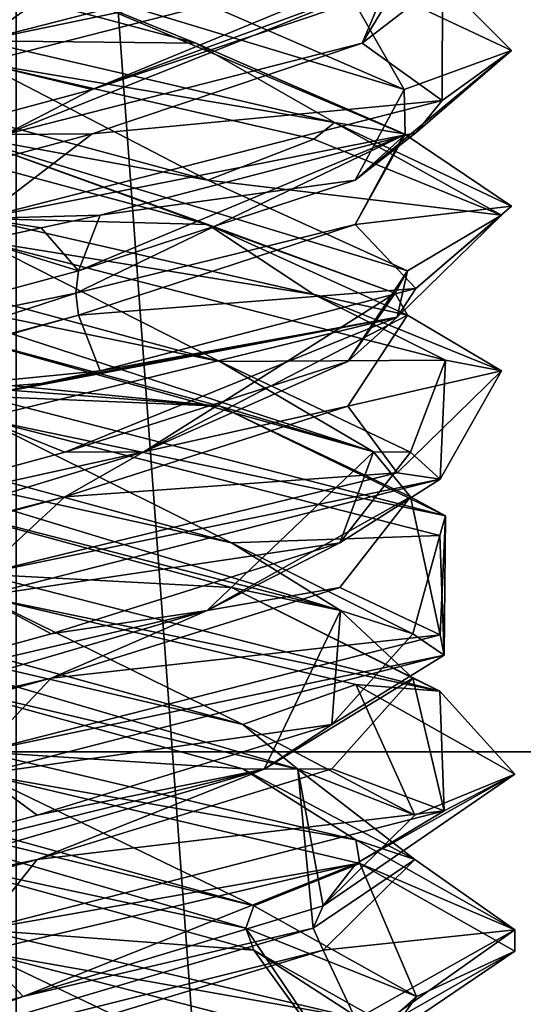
# Model space of a CAD drawing. Header units: millimetres. Extents: x -19 to 152, y -2 to 200.
# Tile 84 of 162: x -13.19 to -11.78, y 30.09 to 32.86. Entities that reach past the tile are written whole.
import ezdxf

# ---------------------------------------------------------------- set-up
doc = ezdxf.new("R2010")
doc.units = ezdxf.units.MM
doc.header["$LTSCALE"] = 65.185185
for name, color, linetype in [('196', 7, 'CONTINUOUS'), ('197', 7, 'CONTINUOUS'), ('198', 7, 'CONTINUOUS'), ('208', 7, 'CONTINUOUS'), ('209', 7, 'CONTINUOUS'), ('210', 7, 'CONTINUOUS'), ('220', 7, 'CONTINUOUS'), ('221', 7, 'CONTINUOUS'), ('222', 7, 'CONTINUOUS'), ('223', 7, 'CONTINUOUS'), ('224', 7, 'CONTINUOUS'), ('225', 7, 'CONTINUOUS'), ('226', 7, 'CONTINUOUS'), ('227', 7, 'CONTINUOUS'), ('228', 7, 'CONTINUOUS'), ('229', 7, 'CONTINUOUS'), ('230', 7, 'CONTINUOUS'), ('231', 7, 'CONTINUOUS'), ('241', 7, 'CONTINUOUS'), ('242', 7, 'CONTINUOUS'), ('243', 7, 'CONTINUOUS'), ('244', 7, 'CONTINUOUS'), ('245', 7, 'CONTINUOUS'), ('340', 7, 'CONTINUOUS'), ('676', 7, 'CONTINUOUS'), ('677', 7, 'CONTINUOUS'), ('779', 7, 'CONTINUOUS')]:
    doc.layers.add(name, color=color, linetype=linetype)

msp = doc.modelspace()

# ---------------------------------------------------------------- linework, layer by layer
at = {"layer": '196', "color": 7, "linetype": 'Continuous'}
for points in [[(-12.1015, 32.0277, -0.2736), (-12.2697, 31.7726, 0.6707), (-11.8376, 31.8714, -0.3338), (-12.1015, 32.0277, -0.2736)], [(-11.8376, 31.8714, -0.3338), (-12.2697, 31.7726, 0.6707), (-12.1305, 31.5846, 0.9393), (-11.8376, 31.8714, -0.3338)], [(-12.2697, 31.7726, 0.6707), (-13.065, 31.5175, 1.2067), (-12.1305, 31.5846, 0.9393), (-12.2697, 31.7726, 0.6707)], [(-13.065, 31.5175, 1.2067), (-13.3, 31.3, 1.5), (-12.1305, 31.5846, 0.9393), (-13.065, 31.5175, 1.2067)], [(-14.0033, 31.2624, 1.0083), (-13.3, 31.3, 1.5), (-13.065, 31.5175, 1.2067), (-14.0033, 31.2624, 1.0083)], [(-12.5335, 30.242, -0.9612), (-13.3, 30.3, -1.5), (-13.4572, 30.4971, -1.2193), (-12.5335, 30.242, -0.9612)], [(-13.3, 30.3, -1.5), (-12.5335, 30.242, -0.9612), (-12.2353, 30.0488, -1.0566), (-13.3, 30.3, -1.5)], [(-12.5335, 30.242, -0.9612), (-12.0763, 29.9869, -0.118), (-12.2353, 30.0488, -1.0566), (-12.5335, 30.242, -0.9612)]]:
    msp.add_3dface(points, dxfattribs=at)
at = {"layer": '197', "color": 7, "linetype": 'Continuous'}
for points in [[(-12.2697, 31.8976, 0.6707), (-12.1366, 32.0902, -0.2655), (-12.1015, 32.1527, -0.2736), (-12.2697, 31.8976, 0.6707)], [(-12.8434, 31.6438, 1.1024), (-12.1015, 32.0277, -0.2736), (-12.1366, 32.0902, -0.2655), (-12.8434, 31.6438, 1.1024)], [(-12.8434, 31.6438, 1.1024), (-12.1366, 32.0902, -0.2655), (-12.2697, 31.8976, 0.6707), (-12.8434, 31.6438, 1.1024)], [(-12.2697, 31.7726, 0.6707), (-12.1015, 32.0277, -0.2736), (-12.8434, 31.6438, 1.1024), (-12.2697, 31.7726, 0.6707)], [(-13.065, 31.6425, 1.2067), (-12.8434, 31.6438, 1.1024), (-12.2697, 31.8976, 0.6707), (-13.065, 31.6425, 1.2067)], [(-13.065, 31.5175, 1.2067), (-12.2697, 31.7726, 0.6707), (-12.8434, 31.6438, 1.1024), (-13.065, 31.5175, 1.2067)], [(-14.3104, 31.1973, 0.6349), (-13.065, 31.5175, 1.2067), (-12.8434, 31.6438, 1.1024), (-14.3104, 31.1973, 0.6349)], [(-14.3104, 31.1973, 0.6349), (-12.8434, 31.6438, 1.1024), (-14.0033, 31.3874, 1.0083), (-14.3104, 31.1973, 0.6349)], [(-14.0033, 31.3874, 1.0083), (-12.8434, 31.6438, 1.1024), (-13.065, 31.6425, 1.2067), (-14.0033, 31.3874, 1.0083)], [(-14.0033, 31.2624, 1.0083), (-13.065, 31.5175, 1.2067), (-14.3104, 31.1973, 0.6349), (-14.0033, 31.2624, 1.0083)], [(-12.556, 30.3045, -0.9329), (-13.4572, 30.4971, -1.2193), (-14.0951, 30.7509, -0.8898), (-12.556, 30.3045, -0.9329)], [(-12.556, 30.3045, -0.9329), (-14.0951, 30.7509, -0.8898), (-12.5335, 30.367, -0.9612), (-12.556, 30.3045, -0.9329)], [(-12.5335, 30.367, -0.9612), (-14.0951, 30.7509, -0.8898), (-13.4572, 30.6221, -1.2193), (-12.5335, 30.367, -0.9612)], [(-12.5335, 30.242, -0.9612), (-13.4572, 30.4971, -1.2193), (-12.556, 30.3045, -0.9329), (-12.5335, 30.242, -0.9612)], [(-12.0763, 30.1119, -0.118), (-12.556, 30.3045, -0.9329), (-12.5335, 30.367, -0.9612), (-12.0763, 30.1119, -0.118)], [(-12.2556, 29.858, 0.5772), (-12.5335, 30.242, -0.9612), (-12.556, 30.3045, -0.9329), (-12.2556, 29.858, 0.5772)], [(-12.2556, 29.858, 0.5772), (-12.556, 30.3045, -0.9329), (-12.0763, 30.1119, -0.118), (-12.2556, 29.858, 0.5772)], [(-12.0763, 29.9869, -0.118), (-12.5335, 30.242, -0.9612), (-12.2556, 29.858, 0.5772), (-12.0763, 29.9869, -0.118)], [(-12.3639, 29.8568, 0.7969), (-12.2556, 29.858, 0.5772), (-12.0763, 30.1119, -0.118), (-12.3639, 29.8568, 0.7969)]]:
    msp.add_3dface(points, dxfattribs=at)
at = {"layer": '198', "color": 7, "linetype": 'Continuous'}
for points in [[(-12.1305, 32.0221, 0.9393), (-12.1015, 32.1527, -0.2736), (-11.8376, 32.3089, -0.3338), (-12.1305, 32.0221, 0.9393)], [(-12.2697, 31.8976, 0.6707), (-12.1015, 32.1527, -0.2736), (-12.1305, 32.0221, 0.9393), (-12.2697, 31.8976, 0.6707)], [(-13.3, 31.7375, 1.5), (-13.065, 31.6425, 1.2067), (-12.1305, 32.0221, 0.9393), (-13.3, 31.7375, 1.5)], [(-13.065, 31.6425, 1.2067), (-12.2697, 31.8976, 0.6707), (-12.1305, 32.0221, 0.9393), (-13.065, 31.6425, 1.2067)], [(-13.3, 31.7375, 1.5), (-14.0033, 31.3874, 1.0083), (-13.065, 31.6425, 1.2067), (-13.3, 31.7375, 1.5)], [(-13.3, 30.7375, -1.5), (-12.5335, 30.367, -0.9612), (-13.4572, 30.6221, -1.2193), (-13.3, 30.7375, -1.5)], [(-12.5335, 30.367, -0.9612), (-13.3, 30.7375, -1.5), (-12.2353, 30.4863, -1.0566), (-12.5335, 30.367, -0.9612)], [(-12.0763, 30.1119, -0.118), (-12.5335, 30.367, -0.9612), (-12.2353, 30.4863, -1.0566), (-12.0763, 30.1119, -0.118)], [(-11.8, 30.2392, -0.0079), (-12.0763, 30.1119, -0.118), (-12.2353, 30.4863, -1.0566), (-11.8, 30.2392, -0.0079)], [(-12.3639, 29.8568, 0.7969), (-12.0763, 30.1119, -0.118), (-11.8, 30.2392, -0.0079), (-12.3639, 29.8568, 0.7969)], [(-12.2403, 29.9872, 1.0616), (-12.3639, 29.8568, 0.7969), (-11.8, 30.2392, -0.0079), (-12.2403, 29.9872, 1.0616)]]:
    msp.add_3dface(points, dxfattribs=at)
at = {"layer": '208', "color": 7, "linetype": 'Continuous'}
for points in [[(-13.0264, 32.0277, 1.1985), (-13.9707, 31.7726, 1.0303), (-12.9662, 31.8714, 1.4624), (-13.0264, 32.0277, 1.1985)], [(-12.9662, 31.8714, 1.4624), (-13.9707, 31.7726, 1.0303), (-13.132, 31.8357, 1.4906), (-12.9662, 31.8714, 1.4624)], [(-13.9707, 31.7726, 1.0303), (-13.3, 31.8, 1.5), (-13.132, 31.8357, 1.4906), (-13.9707, 31.7726, 1.0303)], [(-12.5647, 30.7522, -0.9852), (-13.3, 30.8, -1.5), (-13.4962, 31.0073, -1.2136), (-12.5647, 30.7522, -0.9852)], [(-13.3, 30.8, -1.5), (-12.5647, 30.7522, -0.9852), (-12.247, 30.5523, -1.0683), (-13.3, 30.8, -1.5)], [(-12.5647, 30.7522, -0.9852), (-12.0807, 30.4971, -0.1572), (-12.247, 30.5523, -1.0683), (-12.5647, 30.7522, -0.9852)], [(-12.247, 30.5523, -1.0683), (-12.0807, 30.4971, -0.1572), (-11.8, 30.3, -0.0001), (-12.247, 30.5523, -1.0683)], [(-12.0807, 30.4971, -0.1572), (-12.3388, 30.242, 0.7665), (-11.8, 30.3, -0.0001), (-12.0807, 30.4971, -0.1572)], [(-11.8, 30.3, -0.0001), (-12.3388, 30.242, 0.7665), (-12.2472, 30.0477, 1.0684), (-11.8, 30.3, -0.0001)], [(-12.3388, 30.242, 0.7665), (-13.182, 29.9869, 1.2237), (-12.2472, 30.0477, 1.0684), (-12.3388, 30.242, 0.7665)]]:
    msp.add_3dface(points, dxfattribs=at)
at = {"layer": '209', "color": 7, "linetype": 'Continuous'}
for points in [[(-13.9707, 31.8976, 1.0303), (-13.0345, 32.0902, 1.1634), (-13.0264, 32.1527, 1.1985), (-13.9707, 31.8976, 1.0303)], [(-14.4024, 31.6438, 0.4566), (-13.0264, 32.0277, 1.1985), (-13.0345, 32.0902, 1.1634), (-14.4024, 31.6438, 0.4566)], [(-14.4024, 31.6438, 0.4566), (-13.0345, 32.0902, 1.1634), (-13.9707, 31.8976, 1.0303), (-14.4024, 31.6438, 0.4566)], [(-13.9707, 31.7726, 1.0303), (-13.0264, 32.0277, 1.1985), (-14.4024, 31.6438, 0.4566), (-13.9707, 31.7726, 1.0303)], [(-12.4102, 30.7509, -0.7951), (-13.4962, 31.0073, -1.2136), (-13.9349, 31.1973, -1.0104), (-12.4102, 30.7509, -0.7951)], [(-12.4102, 30.7509, -0.7951), (-13.9349, 31.1973, -1.0104), (-12.5647, 30.8772, -0.9852), (-12.4102, 30.7509, -0.7951)], [(-12.5647, 30.8772, -0.9852), (-13.9349, 31.1973, -1.0104), (-13.4962, 31.1323, -1.2136), (-12.5647, 30.8772, -0.9852)], [(-12.5647, 30.7522, -0.9852), (-13.4962, 31.0073, -1.2136), (-12.4102, 30.7509, -0.7951), (-12.5647, 30.7522, -0.9852)], [(-12.0807, 30.6221, -0.1572), (-12.4102, 30.7509, -0.7951), (-12.5647, 30.8772, -0.9852), (-12.0807, 30.6221, -0.1572)], [(-12.0807, 30.4971, -0.1572), (-12.5647, 30.7522, -0.9852), (-12.4102, 30.7509, -0.7951), (-12.0807, 30.4971, -0.1572)], [(-12.3671, 30.3045, 0.744), (-12.0807, 30.4971, -0.1572), (-12.4102, 30.7509, -0.7951), (-12.3671, 30.3045, 0.744)], [(-12.3671, 30.3045, 0.744), (-12.4102, 30.7509, -0.7951), (-12.3388, 30.367, 0.7665), (-12.3671, 30.3045, 0.744)], [(-12.3388, 30.367, 0.7665), (-12.4102, 30.7509, -0.7951), (-12.0807, 30.6221, -0.1572), (-12.3388, 30.367, 0.7665)], [(-12.3388, 30.242, 0.7665), (-12.0807, 30.4971, -0.1572), (-12.3671, 30.3045, 0.744), (-12.3388, 30.242, 0.7665)], [(-13.182, 30.1119, 1.2237), (-12.3671, 30.3045, 0.744), (-12.3388, 30.367, 0.7665), (-13.182, 30.1119, 1.2237)], [(-13.8772, 29.858, 1.0444), (-12.3388, 30.242, 0.7665), (-12.3671, 30.3045, 0.744), (-13.8772, 29.858, 1.0444)], [(-13.8772, 29.858, 1.0444), (-12.3671, 30.3045, 0.744), (-13.182, 30.1119, 1.2237), (-13.8772, 29.858, 1.0444)], [(-13.182, 29.9869, 1.2237), (-12.3388, 30.242, 0.7665), (-13.8772, 29.858, 1.0444), (-13.182, 29.9869, 1.2237)], [(-14.0969, 29.8568, 0.9361), (-13.8772, 29.858, 1.0444), (-13.182, 30.1119, 1.2237), (-14.0969, 29.8568, 0.9361)]]:
    msp.add_3dface(points, dxfattribs=at)
at = {"layer": '210', "color": 7, "linetype": 'Continuous'}
for points in [[(-13.132, 32.2732, 1.4906), (-13.0264, 32.1527, 1.1985), (-12.9662, 32.3089, 1.4624), (-13.132, 32.2732, 1.4906)], [(-13.3, 32.2375, 1.5), (-13.0264, 32.1527, 1.1985), (-13.132, 32.2732, 1.4906), (-13.3, 32.2375, 1.5)], [(-13.3, 32.2375, 1.5), (-13.9707, 31.8976, 1.0303), (-13.0264, 32.1527, 1.1985), (-13.3, 32.2375, 1.5)], [(-13.3, 31.2375, -1.5), (-12.5647, 30.8772, -0.9852), (-13.4962, 31.1323, -1.2136), (-13.3, 31.2375, -1.5)], [(-12.5647, 30.8772, -0.9852), (-13.3, 31.2375, -1.5), (-12.247, 30.9898, -1.0683), (-12.5647, 30.8772, -0.9852)], [(-12.0807, 30.6221, -0.1572), (-12.5647, 30.8772, -0.9852), (-12.247, 30.9898, -1.0683), (-12.0807, 30.6221, -0.1572)], [(-11.8, 30.7375, -0.0001), (-12.0807, 30.6221, -0.1572), (-12.247, 30.9898, -1.0683), (-11.8, 30.7375, -0.0001)], [(-12.3388, 30.367, 0.7665), (-12.0807, 30.6221, -0.1572), (-11.8, 30.7375, -0.0001), (-12.3388, 30.367, 0.7665)], [(-12.2472, 30.4852, 1.0684), (-12.3388, 30.367, 0.7665), (-11.8, 30.7375, -0.0001), (-12.2472, 30.4852, 1.0684)], [(-13.3, 30.2375, 1.5), (-13.182, 30.1119, 1.2237), (-12.2472, 30.4852, 1.0684), (-13.3, 30.2375, 1.5)], [(-13.182, 30.1119, 1.2237), (-12.3388, 30.367, 0.7665), (-12.2472, 30.4852, 1.0684), (-13.182, 30.1119, 1.2237)], [(-13.3, 30.2375, 1.5), (-14.0969, 29.8568, 0.9361), (-13.182, 30.1119, 1.2237), (-13.3, 30.2375, 1.5)]]:
    msp.add_3dface(points, dxfattribs=at)
at = {"layer": '220', "color": 7, "linetype": 'Continuous'}
for points in [[(-12.5967, 31.2624, -1.0083), (-13.3, 31.3, -1.5), (-13.535, 31.5175, -1.2067), (-12.5967, 31.2624, -1.0083)], [(-12.011, 30.9709, -0.7671), (-13.3, 31.3, -1.5), (-12.5967, 31.2624, -1.0083), (-12.011, 30.9709, -0.7671)], [(-12.0864, 31.0073, -0.1962), (-12.011, 30.9709, -0.7671), (-12.5967, 31.2624, -1.0083), (-12.0864, 31.0073, -0.1962)], [(-12.3148, 30.7522, 0.7353), (-11.9987, 30.6343, 0.746), (-12.0864, 31.0073, -0.1962), (-12.3148, 30.7522, 0.7353)], [(-11.9987, 30.6343, 0.746), (-12.011, 30.9709, -0.7671), (-12.0864, 31.0073, -0.1962), (-11.9987, 30.6343, 0.746)], [(-13.1428, 30.4971, 1.2193), (-11.9987, 30.6343, 0.746), (-12.3148, 30.7522, 0.7353), (-13.1428, 30.4971, 1.2193)], [(-13.3, 30.3, 1.5), (-11.9987, 30.6343, 0.746), (-13.1428, 30.4971, 1.2193), (-13.3, 30.3, 1.5)], [(-14.0665, 30.242, 0.9612), (-13.3, 30.3, 1.5), (-13.1428, 30.4971, 1.2193), (-14.0665, 30.242, 0.9612)]]:
    msp.add_3dface(points, dxfattribs=at)
at = {"layer": '221', "color": 7, "linetype": 'Continuous'}
for points in [[(-12.2896, 31.1973, -0.6349), (-13.535, 31.5175, -1.2067), (-13.7566, 31.6438, -1.1024), (-12.2896, 31.1973, -0.6349)], [(-12.2896, 31.1973, -0.6349), (-13.7566, 31.6438, -1.1024), (-12.5967, 31.3874, -1.0083), (-12.2896, 31.1973, -0.6349)], [(-12.5967, 31.3874, -1.0083), (-13.7566, 31.6438, -1.1024), (-13.535, 31.6425, -1.2067), (-12.5967, 31.3874, -1.0083)], [(-12.5967, 31.2624, -1.0083), (-13.535, 31.5175, -1.2067), (-12.2896, 31.1973, -0.6349), (-12.5967, 31.2624, -1.0083)], [(-12.0864, 31.1323, -0.1962), (-12.2896, 31.1973, -0.6349), (-12.5967, 31.3874, -1.0083), (-12.0864, 31.1323, -0.1962)], [(-12.0864, 31.0073, -0.1962), (-12.5967, 31.2624, -1.0083), (-12.2896, 31.1973, -0.6349), (-12.0864, 31.0073, -0.1962)], [(-12.5049, 30.7509, 0.8898), (-12.0864, 31.0073, -0.1962), (-12.2896, 31.1973, -0.6349), (-12.5049, 30.7509, 0.8898)], [(-12.5049, 30.7509, 0.8898), (-12.2896, 31.1973, -0.6349), (-12.3148, 30.8772, 0.7353), (-12.5049, 30.7509, 0.8898)], [(-12.3148, 30.8772, 0.7353), (-12.2896, 31.1973, -0.6349), (-12.0864, 31.1323, -0.1962), (-12.3148, 30.8772, 0.7353)], [(-12.3148, 30.7522, 0.7353), (-12.0864, 31.0073, -0.1962), (-12.5049, 30.7509, 0.8898), (-12.3148, 30.7522, 0.7353)], [(-13.1428, 30.6221, 1.2193), (-12.5049, 30.7509, 0.8898), (-12.3148, 30.8772, 0.7353), (-13.1428, 30.6221, 1.2193)], [(-14.044, 30.3045, 0.9329), (-12.5049, 30.7509, 0.8898), (-14.0665, 30.367, 0.9612), (-14.044, 30.3045, 0.9329)], [(-14.0665, 30.367, 0.9612), (-12.5049, 30.7509, 0.8898), (-13.1428, 30.6221, 1.2193), (-14.0665, 30.367, 0.9612)], [(-14.044, 30.3045, 0.9329), (-13.1428, 30.4971, 1.2193), (-12.5049, 30.7509, 0.8898), (-14.044, 30.3045, 0.9329)], [(-13.1428, 30.4971, 1.2193), (-12.3148, 30.7522, 0.7353), (-12.5049, 30.7509, 0.8898), (-13.1428, 30.4971, 1.2193)], [(-14.0665, 30.242, 0.9612), (-13.1428, 30.4971, 1.2193), (-14.044, 30.3045, 0.9329), (-14.0665, 30.242, 0.9612)]]:
    msp.add_3dface(points, dxfattribs=at)
at = {"layer": '222', "color": 7, "linetype": 'Continuous'}
for points in [[(-13.3, 31.7375, -1.5), (-12.5967, 31.3874, -1.0083), (-13.535, 31.6425, -1.2067), (-13.3, 31.7375, -1.5)], [(-12.5967, 31.3874, -1.0083), (-13.3, 31.7375, -1.5), (-12.011, 31.4084, -0.7671), (-12.5967, 31.3874, -1.0083)], [(-12.0864, 31.1323, -0.1962), (-12.5967, 31.3874, -1.0083), (-12.011, 31.4084, -0.7671), (-12.0864, 31.1323, -0.1962)], [(-11.9987, 31.0718, 0.746), (-12.0864, 31.1323, -0.1962), (-12.011, 31.4084, -0.7671), (-11.9987, 31.0718, 0.746)], [(-12.3148, 30.8772, 0.7353), (-12.0864, 31.1323, -0.1962), (-11.9987, 31.0718, 0.746), (-12.3148, 30.8772, 0.7353)], [(-13.3, 30.7375, 1.5), (-12.3148, 30.8772, 0.7353), (-11.9987, 31.0718, 0.746), (-13.3, 30.7375, 1.5)], [(-13.3, 30.7375, 1.5), (-13.1428, 30.6221, 1.2193), (-12.3148, 30.8772, 0.7353), (-13.3, 30.7375, 1.5)], [(-13.3, 30.7375, 1.5), (-14.0665, 30.367, 0.9612), (-13.1428, 30.6221, 1.2193), (-13.3, 30.7375, 1.5)]]:
    msp.add_3dface(points, dxfattribs=at)
at = {"layer": '223', "color": 7, "linetype": 'Continuous'}
for points in [[(-12.6627, 32.2828, -1.0513), (-13.3, 32.3, -1.5), (-13.6118, 32.5379, -1.1892), (-12.6627, 32.2828, -1.0513)], [(-12.3655, 32.0859, -1.1733), (-13.3, 32.3, -1.5), (-12.6627, 32.2828, -1.0513), (-12.3655, 32.0859, -1.1733)], [(-12.1015, 32.0277, -0.2736), (-12.3655, 32.0859, -1.1733), (-12.6627, 32.2828, -1.0513), (-12.1015, 32.0277, -0.2736)], [(-12.1015, 32.0277, -0.2736), (-11.8376, 31.8714, -0.3338), (-12.3655, 32.0859, -1.1733), (-12.1015, 32.0277, -0.2736)]]:
    msp.add_3dface(points, dxfattribs=at)
at = {"layer": '224', "color": 7, "linetype": 'Continuous'}
for points in [[(-12.6627, 32.4078, -1.0513), (-13.3669, 32.5366, -1.1914), (-13.6118, 32.6629, -1.1892), (-12.6627, 32.4078, -1.0513)], [(-12.6627, 32.2828, -1.0513), (-13.6118, 32.5379, -1.1892), (-13.3669, 32.5366, -1.1914), (-12.6627, 32.2828, -1.0513)], [(-12.1015, 32.1527, -0.2736), (-12.1366, 32.0902, -0.2655), (-13.3669, 32.5366, -1.1914), (-12.1015, 32.1527, -0.2736)], [(-12.1366, 32.0902, -0.2655), (-12.6627, 32.2828, -1.0513), (-13.3669, 32.5366, -1.1914), (-12.1366, 32.0902, -0.2655)], [(-12.1015, 32.1527, -0.2736), (-13.3669, 32.5366, -1.1914), (-12.6627, 32.4078, -1.0513), (-12.1015, 32.1527, -0.2736)], [(-12.1366, 32.0902, -0.2655), (-12.1015, 32.0277, -0.2736), (-12.6627, 32.2828, -1.0513), (-12.1366, 32.0902, -0.2655)]]:
    msp.add_3dface(points, dxfattribs=at)
at = {"layer": '225', "color": 7, "linetype": 'Continuous'}
for points in [[(-13.3, 32.7375, -1.5), (-12.6627, 32.4078, -1.0513), (-13.6118, 32.6629, -1.1892), (-13.3, 32.7375, -1.5)], [(-12.6627, 32.4078, -1.0513), (-13.3, 32.7375, -1.5), (-12.3655, 32.5234, -1.1733), (-12.6627, 32.4078, -1.0513)], [(-11.8376, 32.3089, -0.3338), (-12.6627, 32.4078, -1.0513), (-12.3655, 32.5234, -1.1733), (-11.8376, 32.3089, -0.3338)], [(-11.8376, 32.3089, -0.3338), (-12.1015, 32.1527, -0.2736), (-12.6627, 32.4078, -1.0513), (-11.8376, 32.3089, -0.3338)]]:
    msp.add_3dface(points, dxfattribs=at)
at = {"layer": '226', "color": 7, "linetype": 'Continuous'}
for points in [[(-12.6967, 32.793, -1.0712), (-13.3, 32.8, -1.5), (-13.6498, 33.0481, -1.1786), (-12.6967, 32.793, -1.0712)], [(-12.3067, 32.5696, -1.124), (-13.3, 32.8, -1.5), (-12.6967, 32.793, -1.0712), (-12.3067, 32.5696, -1.124)], [(-12.1108, 32.5379, -0.3118), (-12.3067, 32.5696, -1.124), (-12.6967, 32.793, -1.0712), (-12.1108, 32.5379, -0.3118)], [(-11.809, 32.3348, -0.1637), (-12.3067, 32.5696, -1.124), (-12.1108, 32.5379, -0.3118), (-11.809, 32.3348, -0.1637)], [(-12.2487, 32.2828, 0.6373), (-11.809, 32.3348, -0.1637), (-12.1108, 32.5379, -0.3118), (-12.2487, 32.2828, 0.6373)], [(-12.0782, 32.103, 0.8702), (-11.809, 32.3348, -0.1637), (-12.2487, 32.2828, 0.6373), (-12.0782, 32.103, 0.8702)], [(-13.0264, 32.0277, 1.1985), (-12.0782, 32.103, 0.8702), (-12.2487, 32.2828, 0.6373), (-13.0264, 32.0277, 1.1985)], [(-13.0264, 32.0277, 1.1985), (-12.9662, 31.8714, 1.4624), (-12.0782, 32.103, 0.8702), (-13.0264, 32.0277, 1.1985)]]:
    msp.add_3dface(points, dxfattribs=at)
at = {"layer": '227', "color": 7, "linetype": 'Continuous'}
for points in [[(-12.6967, 32.793, -1.0712), (-13.6498, 33.0481, -1.1786), (-13.1664, 32.983, -1.1858), (-12.6967, 32.793, -1.0712)], [(-12.1086, 32.5366, -0.0669), (-12.6967, 32.793, -1.0712), (-13.1664, 32.983, -1.1858), (-12.1086, 32.5366, -0.0669)], [(-12.1086, 32.5366, -0.0669), (-13.1664, 32.983, -1.1858), (-12.1108, 32.6629, -0.3118), (-12.1086, 32.5366, -0.0669)], [(-12.1108, 32.6629, -0.3118), (-13.1664, 32.983, -1.1858), (-12.6967, 32.918, -1.0712), (-12.1108, 32.6629, -0.3118)], [(-12.1108, 32.5379, -0.3118), (-12.6967, 32.793, -1.0712), (-12.1086, 32.5366, -0.0669), (-12.1108, 32.5379, -0.3118)], [(-12.2487, 32.4078, 0.6373), (-12.1086, 32.5366, -0.0669), (-12.1108, 32.6629, -0.3118), (-12.2487, 32.4078, 0.6373)], [(-13.0264, 32.1527, 1.1985), (-13.0345, 32.0902, 1.1634), (-12.1086, 32.5366, -0.0669), (-13.0264, 32.1527, 1.1985)], [(-13.0345, 32.0902, 1.1634), (-12.2487, 32.2828, 0.6373), (-12.1086, 32.5366, -0.0669), (-13.0345, 32.0902, 1.1634)], [(-13.0264, 32.1527, 1.1985), (-12.1086, 32.5366, -0.0669), (-12.2487, 32.4078, 0.6373), (-13.0264, 32.1527, 1.1985)], [(-12.2487, 32.2828, 0.6373), (-12.1108, 32.5379, -0.3118), (-12.1086, 32.5366, -0.0669), (-12.2487, 32.2828, 0.6373)], [(-13.0345, 32.0902, 1.1634), (-13.0264, 32.0277, 1.1985), (-12.2487, 32.2828, 0.6373), (-13.0345, 32.0902, 1.1634)]]:
    msp.add_3dface(points, dxfattribs=at)
at = {"layer": '228', "color": 7, "linetype": 'Continuous'}
for points in [[(-12.1108, 32.6629, -0.3118), (-12.6967, 32.918, -1.0712), (-12.3067, 33.0071, -1.124), (-12.1108, 32.6629, -0.3118)], [(-11.809, 32.7723, -0.1637), (-12.1108, 32.6629, -0.3118), (-12.3067, 33.0071, -1.124), (-11.809, 32.7723, -0.1637)], [(-12.2487, 32.4078, 0.6373), (-12.1108, 32.6629, -0.3118), (-11.809, 32.7723, -0.1637), (-12.2487, 32.4078, 0.6373)], [(-12.0782, 32.5405, 0.8702), (-12.2487, 32.4078, 0.6373), (-11.809, 32.7723, -0.1637), (-12.0782, 32.5405, 0.8702)], [(-12.9662, 32.3089, 1.4624), (-12.2487, 32.4078, 0.6373), (-12.0782, 32.5405, 0.8702), (-12.9662, 32.3089, 1.4624)], [(-12.9662, 32.3089, 1.4624), (-13.0264, 32.1527, 1.1985), (-12.2487, 32.4078, 0.6373), (-12.9662, 32.3089, 1.4624)]]:
    msp.add_3dface(points, dxfattribs=at)
at = {"layer": '229', "color": 7, "linetype": 'Continuous'}
for points in [[(-12.2288, 32.793, 0.6033), (-12.0028, 32.9674, -0.7531), (-12.1214, 33.0481, -0.3498), (-12.2288, 32.793, 0.6033)], [(-12.0046, 32.6318, 0.7563), (-12.0028, 32.9674, -0.7531), (-12.2288, 32.793, 0.6033), (-12.0046, 32.6318, 0.7563)], [(-12.9882, 32.5379, 1.1892), (-12.0046, 32.6318, 0.7563), (-12.2288, 32.793, 0.6033), (-12.9882, 32.5379, 1.1892)], [(-13.3, 32.3, 1.5), (-12.0046, 32.6318, 0.7563), (-12.9882, 32.5379, 1.1892), (-13.3, 32.3, 1.5)], [(-13.9373, 32.2828, 1.0513), (-13.3, 32.3, 1.5), (-12.9882, 32.5379, 1.1892), (-13.9373, 32.2828, 1.0513)]]:
    msp.add_3dface(points, dxfattribs=at)
at = {"layer": '230', "color": 7, "linetype": 'Continuous'}
for points in [[(-12.2288, 32.793, 0.6033), (-12.1214, 33.0481, -0.3498), (-12.1142, 32.983, 0.1336), (-12.2288, 32.793, 0.6033)], [(-13.2331, 32.5366, 1.1914), (-12.2288, 32.793, 0.6033), (-12.1142, 32.983, 0.1336), (-13.2331, 32.5366, 1.1914)], [(-13.2331, 32.5366, 1.1914), (-12.1142, 32.983, 0.1336), (-12.9882, 32.6629, 1.1892), (-13.2331, 32.5366, 1.1914)], [(-12.9882, 32.6629, 1.1892), (-12.1142, 32.983, 0.1336), (-12.2288, 32.918, 0.6033), (-12.9882, 32.6629, 1.1892)], [(-12.9882, 32.5379, 1.1892), (-12.2288, 32.793, 0.6033), (-13.2331, 32.5366, 1.1914), (-12.9882, 32.5379, 1.1892)], [(-13.9373, 32.4078, 1.0513), (-13.2331, 32.5366, 1.1914), (-12.9882, 32.6629, 1.1892), (-13.9373, 32.4078, 1.0513)], [(-13.9373, 32.2828, 1.0513), (-12.9882, 32.5379, 1.1892), (-13.2331, 32.5366, 1.1914), (-13.9373, 32.2828, 1.0513)]]:
    msp.add_3dface(points, dxfattribs=at)
at = {"layer": '231', "color": 7, "linetype": 'Continuous'}
for points in [[(-13.3, 32.7375, 1.5), (-12.9882, 32.6629, 1.1892), (-12.0046, 33.0693, 0.7563), (-13.3, 32.7375, 1.5)], [(-12.9882, 32.6629, 1.1892), (-12.2288, 32.918, 0.6033), (-12.0046, 33.0693, 0.7563), (-12.9882, 32.6629, 1.1892)], [(-13.3, 32.7375, 1.5), (-13.9373, 32.4078, 1.0513), (-12.9882, 32.6629, 1.1892), (-13.3, 32.7375, 1.5)]]:
    msp.add_3dface(points, dxfattribs=at)
at = {"layer": '241', "color": 7, "linetype": 'Continuous'}
for points in [[(-12.6293, 31.7726, -1.0303), (-13.6338, 31.8714, -1.4624), (-13.5736, 32.0277, -1.1985), (-12.6293, 31.7726, -1.0303)], [(-13.468, 31.8357, -1.4906), (-13.6338, 31.8714, -1.4624), (-12.6293, 31.7726, -1.0303), (-13.468, 31.8357, -1.4906)], [(-13.3, 31.8, -1.5), (-13.468, 31.8357, -1.4906), (-12.6293, 31.7726, -1.0303), (-13.3, 31.8, -1.5)], [(-13.3, 31.8, -1.5), (-12.6293, 31.7726, -1.0303), (-11.9946, 31.464, -0.7389), (-13.3, 31.8, -1.5)], [(-12.6293, 31.7726, -1.0303), (-12.0933, 31.5175, -0.235), (-11.9946, 31.464, -0.7389), (-12.6293, 31.7726, -1.0303)], [(-12.0933, 31.5175, -0.235), (-12.2917, 31.2624, 0.7033), (-12.0102, 31.1294, 0.7658), (-12.0933, 31.5175, -0.235)], [(-11.9946, 31.464, -0.7389), (-12.0933, 31.5175, -0.235), (-12.0102, 31.1294, 0.7658), (-11.9946, 31.464, -0.7389)], [(-12.2917, 31.2624, 0.7033), (-13.1038, 31.0073, 1.2136), (-12.0102, 31.1294, 0.7658), (-12.2917, 31.2624, 0.7033)], [(-13.1038, 31.0073, 1.2136), (-13.3, 30.8, 1.5), (-12.0102, 31.1294, 0.7658), (-13.1038, 31.0073, 1.2136)], [(-14.0353, 30.7522, 0.9852), (-13.3, 30.8, 1.5), (-13.1038, 31.0073, 1.2136), (-14.0353, 30.7522, 0.9852)]]:
    msp.add_3dface(points, dxfattribs=at)
at = {"layer": '242', "color": 7, "linetype": 'Continuous'}
for points in [[(-12.6293, 31.8976, -1.0303), (-13.5655, 32.0902, -1.1634), (-13.5736, 32.1527, -1.1985), (-12.6293, 31.8976, -1.0303)], [(-12.1976, 31.6438, -0.4566), (-13.5736, 32.0277, -1.1985), (-13.5655, 32.0902, -1.1634), (-12.1976, 31.6438, -0.4566)], [(-12.1976, 31.6438, -0.4566), (-13.5655, 32.0902, -1.1634), (-12.6293, 31.8976, -1.0303), (-12.1976, 31.6438, -0.4566)], [(-12.6293, 31.7726, -1.0303), (-13.5736, 32.0277, -1.1985), (-12.1976, 31.6438, -0.4566), (-12.6293, 31.7726, -1.0303)], [(-12.0933, 31.6425, -0.235), (-12.1976, 31.6438, -0.4566), (-12.6293, 31.8976, -1.0303), (-12.0933, 31.6425, -0.235)], [(-12.0933, 31.5175, -0.235), (-12.6293, 31.7726, -1.0303), (-12.1976, 31.6438, -0.4566), (-12.0933, 31.5175, -0.235)], [(-12.6651, 31.1973, 1.0104), (-12.0933, 31.5175, -0.235), (-12.1976, 31.6438, -0.4566), (-12.6651, 31.1973, 1.0104)], [(-12.6651, 31.1973, 1.0104), (-12.1976, 31.6438, -0.4566), (-12.2917, 31.3874, 0.7033), (-12.6651, 31.1973, 1.0104)], [(-12.2917, 31.3874, 0.7033), (-12.1976, 31.6438, -0.4566), (-12.0933, 31.6425, -0.235), (-12.2917, 31.3874, 0.7033)], [(-12.2917, 31.2624, 0.7033), (-12.0933, 31.5175, -0.235), (-12.6651, 31.1973, 1.0104), (-12.2917, 31.2624, 0.7033)], [(-13.1038, 31.1323, 1.2136), (-12.6651, 31.1973, 1.0104), (-12.2917, 31.3874, 0.7033), (-13.1038, 31.1323, 1.2136)], [(-13.1038, 31.0073, 1.2136), (-12.2917, 31.2624, 0.7033), (-12.6651, 31.1973, 1.0104), (-13.1038, 31.0073, 1.2136)], [(-14.1898, 30.7509, 0.7951), (-13.1038, 31.0073, 1.2136), (-12.6651, 31.1973, 1.0104), (-14.1898, 30.7509, 0.7951)], [(-14.1898, 30.7509, 0.7951), (-12.6651, 31.1973, 1.0104), (-14.0353, 30.8772, 0.9852), (-14.1898, 30.7509, 0.7951)], [(-14.0353, 30.8772, 0.9852), (-12.6651, 31.1973, 1.0104), (-13.1038, 31.1323, 1.2136), (-14.0353, 30.8772, 0.9852)], [(-14.0353, 30.7522, 0.9852), (-13.1038, 31.0073, 1.2136), (-14.1898, 30.7509, 0.7951), (-14.0353, 30.7522, 0.9852)], [(-12.7228, 29.858, -1.0444), (-14.2612, 30.242, -0.7665), (-14.2329, 30.3045, -0.744), (-12.7228, 29.858, -1.0444)], [(-12.7228, 29.858, -1.0444), (-14.2329, 30.3045, -0.744), (-13.418, 30.1119, -1.2237), (-12.7228, 29.858, -1.0444)], [(-13.418, 29.9869, -1.2237), (-14.2612, 30.242, -0.7665), (-12.7228, 29.858, -1.0444), (-13.418, 29.9869, -1.2237)], [(-12.5031, 29.8568, -0.9361), (-12.7228, 29.858, -1.0444), (-13.418, 30.1119, -1.2237), (-12.5031, 29.8568, -0.9361)]]:
    msp.add_3dface(points, dxfattribs=at)
at = {"layer": '243', "color": 7, "linetype": 'Continuous'}
for points in [[(-13.3, 32.2375, -1.5), (-12.6293, 31.8976, -1.0303), (-13.5736, 32.1527, -1.1985), (-13.3, 32.2375, -1.5)], [(-12.6293, 31.8976, -1.0303), (-13.3, 32.2375, -1.5), (-11.9946, 31.9015, -0.7389), (-12.6293, 31.8976, -1.0303)], [(-12.0933, 31.6425, -0.235), (-12.6293, 31.8976, -1.0303), (-11.9946, 31.9015, -0.7389), (-12.0933, 31.6425, -0.235)], [(-12.0102, 31.5669, 0.7658), (-12.0933, 31.6425, -0.235), (-11.9946, 31.9015, -0.7389), (-12.0102, 31.5669, 0.7658)], [(-12.2917, 31.3874, 0.7033), (-12.0933, 31.6425, -0.235), (-12.0102, 31.5669, 0.7658), (-12.2917, 31.3874, 0.7033)], [(-13.3, 31.2375, 1.5), (-12.2917, 31.3874, 0.7033), (-12.0102, 31.5669, 0.7658), (-13.3, 31.2375, 1.5)], [(-13.3, 31.2375, 1.5), (-13.1038, 31.1323, 1.2136), (-12.2917, 31.3874, 0.7033), (-13.3, 31.2375, 1.5)], [(-13.3, 31.2375, 1.5), (-14.0353, 30.8772, 0.9852), (-13.1038, 31.1323, 1.2136), (-13.3, 31.2375, 1.5)], [(-13.3, 30.2375, -1.5), (-12.5031, 29.8568, -0.9361), (-13.418, 30.1119, -1.2237), (-13.3, 30.2375, -1.5)], [(-12.5031, 29.8568, -0.9361), (-13.3, 30.2375, -1.5), (-11.9948, 29.9015, -0.7392), (-12.5031, 29.8568, -0.9361)]]:
    msp.add_3dface(points, dxfattribs=at)
at = {"layer": '244', "color": 7, "linetype": 'Continuous'}
for points in [[(-12.9502, 33.0481, 1.1786), (-13.3, 32.8, 1.5), (-12.0083, 33.1303, 0.7625), (-12.9502, 33.0481, 1.1786)], [(-13.9033, 32.793, 1.0712), (-13.3, 32.8, 1.5), (-12.9502, 33.0481, 1.1786), (-13.9033, 32.793, 1.0712)]]:
    msp.add_3dface(points, dxfattribs=at)
at = {"layer": '245', "color": 7, "linetype": 'Continuous'}
msp.add_3dface([(-13.9033, 32.793, 1.0712), (-12.9502, 33.0481, 1.1786), (-13.4336, 32.983, 1.1858), (-13.9033, 32.793, 1.0712)], dxfattribs=at)
at = {"layer": '340', "color": 7, "linetype": 'Continuous'}
for points in [[(-13.3, 32.8, 1.5), (-12.0046, 33.0693, 0.7563), (-12.0083, 33.1303, 0.7625), (-13.3, 32.8, 1.5)], [(-13.3, 32.8, 1.5), (-13.3, 32.7375, 1.5), (-12.0046, 33.0693, 0.7563), (-13.3, 32.8, 1.5)], [(-11.809, 32.7723, -0.1637), (-12.3067, 33.0071, -1.124), (-12.0028, 32.9674, -0.7531), (-11.809, 32.7723, -0.1637)], [(-11.809, 32.7723, -0.1637), (-12.0028, 32.9674, -0.7531), (-12.0046, 32.6318, 0.7563), (-11.809, 32.7723, -0.1637)], [(-13.3, 32.7375, -1.5), (-13.3, 32.8, -1.5), (-12.3067, 32.5696, -1.124), (-13.3, 32.7375, -1.5)], [(-12.0782, 32.5405, 0.8702), (-11.809, 32.7723, -0.1637), (-12.0046, 32.6318, 0.7563), (-12.0782, 32.5405, 0.8702)], [(-12.3655, 32.5234, -1.1733), (-13.3, 32.7375, -1.5), (-12.3067, 32.5696, -1.124), (-12.3655, 32.5234, -1.1733)], [(-13.3, 32.3, 1.5), (-12.0782, 32.5405, 0.8702), (-12.0046, 32.6318, 0.7563), (-13.3, 32.3, 1.5)], [(-11.8376, 32.3089, -0.3338), (-12.3655, 32.5234, -1.1733), (-12.3067, 32.5696, -1.124), (-11.8376, 32.3089, -0.3338)], [(-11.8376, 32.3089, -0.3338), (-12.3067, 32.5696, -1.124), (-11.809, 32.3348, -0.1637), (-11.8376, 32.3089, -0.3338)], [(-13.3, 32.3, 1.5), (-12.9662, 32.3089, 1.4624), (-12.0782, 32.5405, 0.8702), (-13.3, 32.3, 1.5)], [(-11.8376, 32.3089, -0.3338), (-11.809, 32.3348, -0.1637), (-12.0782, 32.103, 0.8702), (-11.8376, 32.3089, -0.3338)], [(-13.3, 32.3, 1.5), (-13.132, 32.2732, 1.4906), (-12.9662, 32.3089, 1.4624), (-13.3, 32.3, 1.5)], [(-13.3, 32.3, 1.5), (-13.3, 32.2375, 1.5), (-13.132, 32.2732, 1.4906), (-13.3, 32.3, 1.5)], [(-13.3, 32.2375, -1.5), (-13.3, 32.3, -1.5), (-12.3655, 32.0859, -1.1733), (-13.3, 32.2375, -1.5)], [(-12.1305, 32.0221, 0.9393), (-11.8376, 32.3089, -0.3338), (-12.0782, 32.103, 0.8702), (-12.1305, 32.0221, 0.9393)], [(-13.3, 32.2375, -1.5), (-12.3655, 32.0859, -1.1733), (-11.9946, 31.9015, -0.7389), (-13.3, 32.2375, -1.5)], [(-12.9662, 31.8714, 1.4624), (-12.1305, 32.0221, 0.9393), (-12.0782, 32.103, 0.8702), (-12.9662, 31.8714, 1.4624)], [(-12.3655, 32.0859, -1.1733), (-11.8376, 31.8714, -0.3338), (-11.9946, 31.9015, -0.7389), (-12.3655, 32.0859, -1.1733)], [(-13.3, 31.8, 1.5), (-13.3, 31.7375, 1.5), (-12.1305, 32.0221, 0.9393), (-13.3, 31.8, 1.5)], [(-13.3, 31.8, 1.5), (-12.1305, 32.0221, 0.9393), (-13.132, 31.8357, 1.4906), (-13.3, 31.8, 1.5)], [(-12.1305, 32.0221, 0.9393), (-12.9662, 31.8714, 1.4624), (-13.132, 31.8357, 1.4906), (-12.1305, 32.0221, 0.9393)], [(-11.8376, 31.8714, -0.3338), (-12.0102, 31.5669, 0.7658), (-11.9946, 31.9015, -0.7389), (-11.8376, 31.8714, -0.3338)], [(-11.8376, 31.8714, -0.3338), (-12.1305, 31.5846, 0.9393), (-12.0102, 31.5669, 0.7658), (-11.8376, 31.8714, -0.3338)], [(-13.3, 31.7375, -1.5), (-13.3, 31.8, -1.5), (-11.9946, 31.464, -0.7389), (-13.3, 31.7375, -1.5)], [(-12.011, 31.4084, -0.7671), (-13.3, 31.7375, -1.5), (-11.9946, 31.464, -0.7389), (-12.011, 31.4084, -0.7671)], [(-12.1305, 31.5846, 0.9393), (-13.3, 31.3, 1.5), (-12.0102, 31.5669, 0.7658), (-12.1305, 31.5846, 0.9393)], [(-13.3, 31.3, 1.5), (-13.3, 31.2375, 1.5), (-12.0102, 31.5669, 0.7658), (-13.3, 31.3, 1.5)], [(-11.9987, 31.0718, 0.746), (-12.011, 31.4084, -0.7671), (-11.9946, 31.464, -0.7389), (-11.9987, 31.0718, 0.746)], [(-11.9987, 31.0718, 0.746), (-11.9946, 31.464, -0.7389), (-12.0102, 31.1294, 0.7658), (-11.9987, 31.0718, 0.746)], [(-13.3, 31.2375, -1.5), (-13.3, 31.3, -1.5), (-12.011, 30.9709, -0.7671), (-13.3, 31.2375, -1.5)], [(-12.247, 30.9898, -1.0683), (-13.3, 31.2375, -1.5), (-12.011, 30.9709, -0.7671), (-12.247, 30.9898, -1.0683)], [(-13.3, 30.8, 1.5), (-11.9987, 31.0718, 0.746), (-12.0102, 31.1294, 0.7658), (-13.3, 30.8, 1.5)], [(-13.3, 30.8, 1.5), (-13.3, 30.7375, 1.5), (-11.9987, 31.0718, 0.746), (-13.3, 30.8, 1.5)], [(-11.8, 30.7375, -0.0001), (-12.247, 30.9898, -1.0683), (-12.011, 30.9709, -0.7671), (-11.8, 30.7375, -0.0001)], [(-11.8, 30.7375, -0.0001), (-12.011, 30.9709, -0.7671), (-11.9987, 30.6343, 0.746), (-11.8, 30.7375, -0.0001)], [(-13.3, 30.7375, -1.5), (-13.3, 30.8, -1.5), (-12.247, 30.5523, -1.0683), (-13.3, 30.7375, -1.5)], [(-12.2353, 30.4863, -1.0566), (-13.3, 30.7375, -1.5), (-12.247, 30.5523, -1.0683), (-12.2353, 30.4863, -1.0566)], [(-12.2472, 30.4852, 1.0684), (-11.8, 30.7375, -0.0001), (-11.9987, 30.6343, 0.746), (-12.2472, 30.4852, 1.0684)], [(-13.3, 30.3, 1.5), (-12.2472, 30.4852, 1.0684), (-11.9987, 30.6343, 0.746), (-13.3, 30.3, 1.5)], [(-12.2353, 30.4863, -1.0566), (-12.247, 30.5523, -1.0683), (-11.8, 30.3, -0.0001), (-12.2353, 30.4863, -1.0566)], [(-11.8, 30.2392, -0.0079), (-12.2353, 30.4863, -1.0566), (-11.8, 30.3, -0.0001), (-11.8, 30.2392, -0.0079)], [(-13.3, 30.3, 1.5), (-13.3, 30.2375, 1.5), (-12.2472, 30.4852, 1.0684), (-13.3, 30.3, 1.5)], [(-13.3, 30.2375, -1.5), (-13.3, 30.3, -1.5), (-12.2353, 30.0488, -1.0566), (-13.3, 30.2375, -1.5)], [(-12.2403, 29.9872, 1.0616), (-11.8, 30.3, -0.0001), (-12.2472, 30.0477, 1.0684), (-12.2403, 29.9872, 1.0616)], [(-12.2403, 29.9872, 1.0616), (-11.8, 30.2392, -0.0079), (-11.8, 30.3, -0.0001), (-12.2403, 29.9872, 1.0616)], [(-13.3, 30.2375, -1.5), (-12.2353, 30.0488, -1.0566), (-11.9948, 29.9015, -0.7392), (-13.3, 30.2375, -1.5)]]:
    msp.add_3dface(points, dxfattribs=at)
at = {"layer": '676', "color": 7, "linetype": 'Continuous'}
for points in [[(-10.2267, 1, -14.0774), (-16.5481, 1, -5.3773), (-13.9913, 30.8, -10.3442), (-10.2267, 1, -14.0774)], [(-16.5481, 1, 5.3773), (-10.2267, 1, 14.0774), (-13.9913, 30.8, 10.3442), (-16.5481, 1, 5.3773)], [(-7.8349, 30.8, -15.5362), (-10.2267, 1, -14.0774), (-13.9913, 30.8, -10.3442), (-7.8349, 30.8, -15.5362)], [(-13.9913, 30.8, 10.3442), (-10.2267, 1, 14.0774), (-7.8349, 30.8, 15.5362), (-13.9913, 30.8, 10.3442)]]:
    msp.add_3dface(points, dxfattribs=at)
at = {"layer": '677', "color": 7, "linetype": 'Continuous'}
for points in [[(-16.1397, 43.1047, 5.2441), (-13.9913, 30.8, 10.3442), (-9.9749, 43.1047, 13.7293), (-16.1397, 43.1047, 5.2441)], [(-9.9749, 43.1047, -13.7293), (-13.9913, 30.8, -10.3442), (-16.1397, 43.1047, -5.2441), (-9.9749, 43.1047, -13.7293)], [(-13.9913, 30.8, 10.3442), (-7.8349, 30.8, 15.5362), (-9.9749, 43.1047, 13.7293), (-13.9913, 30.8, 10.3442)], [(-7.8349, 30.8, -15.5362), (-13.9913, 30.8, -10.3442), (-9.9749, 43.1047, -13.7293), (-7.8349, 30.8, -15.5362)]]:
    msp.add_3dface(points, dxfattribs=at)
at = {"layer": '779', "color": 7, "linetype": 'Continuous'}
for points in [[(-13.2023, 4.8, -2.7983), (-10.859, 4.8, -1.3717), (-13.2023, 36.8, -2.7983), (-13.2023, 4.8, -2.7983)], [(-10.859, 4.8, -1.3717), (-10.859, 36.8, -1.3717), (-13.2023, 36.8, -2.7983), (-10.859, 4.8, -1.3717)], [(-10.859, 4.8, 1.3717), (-13.2023, 4.8, 2.7983), (-10.859, 36.8, 1.3717), (-10.859, 4.8, 1.3717)], [(-13.2023, 4.8, 2.7983), (-13.2023, 36.8, 2.7983), (-10.859, 36.8, 1.3717), (-13.2023, 4.8, 2.7983)]]:
    msp.add_3dface(points, dxfattribs=at)

doc.saveas('drawing.dxf')
